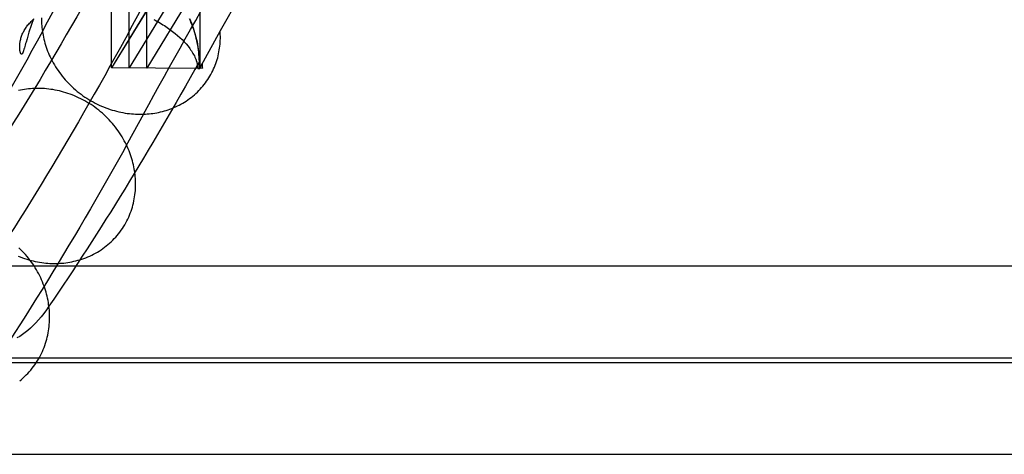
# Model space of a CAD drawing. Extents: x -37 to 483, y -973 to -253.
# Tile 22 of 197: x 71 to 210, y -973 to -911. Entities that reach past the tile are written whole.
import ezdxf

# ---------------------------------------------------------------- set-up
doc = ezdxf.new("R2010")
doc.units = 0
doc.layers.add('LIVELLO_04', color=96, linetype='CONTINUOUS')
doc.layers.add('PREDEFINITO', color=7, linetype='CONTINUOUS')

msp = doc.modelspace()

# ---------------------------------------------------------------- linework, layer by layer
at = {"layer": 'LIVELLO_04'}
for p, q in [((83.78, -918.25, 279.52), (83.78, -299.95, 293.71)), ((86.27, -918.27, 278.9), (86.27, -299.96, 293.09)), ((88.76, -918.29, 278.28), (88.76, -299.98, 292.47)), ((83.78, -918.25, 279.52), (83.78, -311.39, 293.45)), ((99.92, -892.05, 333.39), (83.78, -918.25, 279.52)), ((92.12, -904.55, 306.8), (83.78, -918.25, 279.52)), ((94.61, -904.56, 306.17), (86.27, -918.27, 278.9)), ((97.1, -904.58, 305.54), (88.76, -918.29, 278.28)), ((88.76, -918.29, 278.28), (83.78, -918.25, 279.52))]:
    msp.add_line(p, q, dxfattribs=at)
at = {"layer": 'PREDEFINITO'}
for p, q in [((96.24, -300.03, 290.6), (96.24, -918.34, 276.41)), ((111.47, -891.25, 331.74), (99.09, -913.05, 286.96)), ((83.78, -918.25, 279.52), (83.78, -903.46, 279.86)), ((92.12, -904.55, 306.8), (83.78, -918.25, 279.52)), ((72.8, -911.34, 285.86), (72.46, -912.29, 285.32)), ((72.58, -911.6, 273.82), (72.71, -911.49, 273.63)), ((72.71, -911.49, 273.63), (72.84, -911.37, 273.44)), ((73.92, -911.2, 292.09), (73.92, -911.48, 292.19)), ((73.92, -911.48, 292.19), (73.92, -911.76, 292.29)), ((89.72, -911.42, 269.31), (89.95, -911.54, 269.42)), ((89.95, -911.54, 269.42), (90.17, -911.66, 269.53)), ((94.75, -911.31, 276.95), (94.89, -911.63, 276.9)), ((94.9, -911.64, 276.9), (94.77, -911.34, 276.94)), ((71.48, -912.97, 276.02), (71.56, -912.84, 275.82)), ((71.56, -912.84, 275.82), (71.64, -912.71, 275.61)), ((71.64, -912.71, 275.61), (71.73, -912.58, 275.41)), ((71.73, -912.58, 275.41), (71.82, -912.46, 275.21)), ((71.82, -912.46, 275.21), (71.91, -912.33, 275.01)), ((71.91, -912.33, 275.01), (72.01, -912.2, 274.81)), ((72.01, -912.2, 274.81), (72.12, -912.08, 274.61)), ((72.12, -912.08, 274.61), (72.23, -911.96, 274.41)), ((72.46, -912.29, 285.32), (72.15, -913.24, 284.75)), ((72.23, -911.96, 274.41), (72.34, -911.84, 274.21)), ((72.34, -911.84, 274.21), (72.46, -911.72, 274.02)), ((72.46, -911.72, 274.02), (72.58, -911.6, 273.82)), ((73.92, -911.76, 292.29), (73.93, -912.03, 292.38)), ((73.93, -912.03, 292.38), (73.95, -912.31, 292.48)), ((73.95, -912.31, 292.48), (73.98, -912.58, 292.57)), ((73.98, -912.58, 292.57), (74.01, -912.86, 292.66)), ((74.01, -912.86, 292.66), (74.04, -913.12, 292.75)), ((90.17, -911.66, 269.53), (90.39, -911.78, 269.64)), ((90.39, -911.78, 269.64), (90.61, -911.91, 269.76)), ((90.61, -911.91, 269.76), (90.82, -912.04, 269.88)), ((90.82, -912.04, 269.88), (91.03, -912.17, 270)), ((91.03, -912.17, 270), (91.24, -912.3, 270.12)), ((91.24, -912.3, 270.12), (91.44, -912.43, 270.25)), ((91.44, -912.43, 270.25), (91.64, -912.56, 270.38)), ((91.64, -912.56, 270.38), (91.83, -912.7, 270.52)), ((91.83, -912.7, 270.52), (92.02, -912.83, 270.65)), ((92.02, -912.83, 270.65), (92.39, -913.11, 270.93)), ((94.89, -911.63, 276.9), (95.03, -911.95, 276.86)), ((95.02, -911.94, 276.87), (94.9, -911.64, 276.9)), ((95.14, -912.24, 276.83), (95.02, -911.94, 276.87)), ((95.03, -911.95, 276.86), (95.15, -912.27, 276.83)), ((95.25, -912.55, 276.79), (95.14, -912.24, 276.83)), ((95.15, -912.27, 276.83), (95.27, -912.59, 276.79)), ((95.36, -912.85, 276.76), (95.25, -912.55, 276.79)), ((95.27, -912.59, 276.79), (95.38, -912.92, 276.75)), ((95.46, -913.16, 276.73), (95.36, -912.85, 276.76)), ((95.38, -912.92, 276.75), (95.48, -913.25, 276.72)), ((70.92, -914.47, 278.32), (70.98, -914.19, 277.89)), ((70.98, -914.19, 277.89), (71.02, -914.05, 277.68)), ((71.02, -914.05, 277.68), (71.06, -913.92, 277.47)), ((71.06, -913.92, 277.47), (71.11, -913.78, 277.26)), ((71.11, -913.78, 277.26), (71.16, -913.64, 277.06)), ((71.16, -913.64, 277.06), (71.21, -913.51, 276.85)), ((71.21, -913.51, 276.85), (71.27, -913.37, 276.64)), ((71.27, -913.37, 276.64), (71.34, -913.24, 276.43)), ((71.34, -913.24, 276.43), (71.41, -913.11, 276.23)), ((71.41, -913.11, 276.23), (71.48, -912.97, 276.02)), ((71.87, -914.16, 284.18), (71.74, -914.62, 283.88)), ((72.15, -913.24, 284.75), (71.87, -914.16, 284.18)), ((74.04, -913.12, 292.75), (74.08, -913.39, 292.84)), ((74.08, -913.39, 292.84), (74.13, -913.66, 292.92)), ((74.13, -913.66, 292.92), (74.19, -913.94, 293.01)), ((74.19, -913.94, 293.01), (74.25, -914.21, 293.09)), ((74.25, -914.21, 293.09), (74.32, -914.49, 293.17)), ((92.39, -913.11, 270.93), (92.75, -913.4, 271.23)), ((92.75, -913.4, 271.23), (93.09, -913.68, 271.53)), ((93.09, -913.68, 271.53), (93.41, -913.98, 271.83)), ((93.41, -913.98, 271.83), (93.72, -914.28, 272.15)), ((93.72, -914.28, 272.15), (94.02, -914.58, 272.48)), ((95.55, -913.48, 276.7), (95.46, -913.16, 276.73)), ((95.48, -913.25, 276.72), (95.58, -913.58, 276.69)), ((95.64, -913.79, 276.67), (95.55, -913.48, 276.7)), ((95.58, -913.58, 276.69), (95.67, -913.92, 276.66)), ((95.72, -914.11, 276.64), (95.64, -913.79, 276.67)), ((95.67, -913.92, 276.66), (95.75, -914.25, 276.63)), ((95.79, -914.42, 276.62), (95.72, -914.11, 276.64)), ((95.75, -914.25, 276.63), (95.83, -914.59, 276.6)), ((99.09, -913.05, 286.96), (96.18, -918.34, 276.43)), ((99.1, -913.31, 287.05), (99.09, -913.05, 286.96)), ((99.11, -913.57, 287.14), (99.1, -913.31, 287.05)), ((99.12, -913.84, 287.23), (99.11, -913.57, 287.14)), ((99.11, -914.38, 287.43), (99.12, -914.11, 287.33)), ((99.12, -914.11, 287.33), (99.12, -913.84, 287.23)), ((70.84, -915.15, 279.38), (70.85, -915.02, 279.17)), ((70.84, -915.29, 279.59), (70.84, -915.15, 279.38)), ((70.84, -915.47, 279.89), (70.84, -915.29, 279.59)), ((70.86, -915.65, 280.19), (70.84, -915.47, 279.89)), ((70.85, -915.02, 279.17), (70.86, -914.88, 278.95)), ((70.86, -914.88, 278.95), (70.88, -914.74, 278.74)), ((70.87, -915.74, 280.34), (70.86, -915.65, 280.19)), ((70.88, -914.74, 278.74), (70.9, -914.61, 278.53)), ((70.9, -914.61, 278.53), (70.92, -914.47, 278.32)), ((71.44, -915.64, 283.11), (71.42, -915.73, 283.02)), ((71.47, -915.55, 283.19), (71.44, -915.64, 283.11)), ((71.5, -915.45, 283.27), (71.47, -915.55, 283.19)), ((71.56, -915.25, 283.43), (71.5, -915.45, 283.27)), ((71.61, -915.05, 283.58), (71.56, -915.25, 283.43)), ((71.68, -914.84, 283.73), (71.61, -915.05, 283.58)), ((71.74, -914.62, 283.88), (71.68, -914.84, 283.73)), ((74.32, -914.49, 293.17), (74.4, -914.76, 293.26)), ((74.4, -914.76, 293.26), (74.48, -915.04, 293.34)), ((74.48, -915.04, 293.34), (74.57, -915.32, 293.42)), ((74.57, -915.32, 293.42), (74.67, -915.6, 293.49)), ((74.67, -915.6, 293.49), (74.78, -915.88, 293.57)), ((94.02, -914.58, 272.48), (94.29, -914.89, 272.81)), ((94.29, -914.89, 272.81), (94.56, -915.21, 273.14)), ((94.56, -915.21, 273.14), (94.81, -915.53, 273.49)), ((94.81, -915.53, 273.49), (94.92, -915.7, 273.66)), ((94.92, -915.7, 273.66), (95.04, -915.87, 273.84)), ((95.86, -914.74, 276.59), (95.79, -914.42, 276.62)), ((95.83, -914.59, 276.6), (95.89, -914.93, 276.58)), ((95.92, -915.07, 276.57), (95.86, -914.74, 276.59)), ((95.89, -914.93, 276.58), (95.95, -915.27, 276.56)), ((95.97, -915.39, 276.55), (95.92, -915.07, 276.57)), ((95.95, -915.27, 276.56), (96.01, -915.61, 276.53)), ((96.02, -915.71, 276.53), (95.97, -915.39, 276.55)), ((96.01, -915.61, 276.53), (96.05, -915.96, 276.52)), ((96.06, -916.04, 276.51), (96.02, -915.71, 276.53)), ((98.97, -915.73, 287.95), (99.01, -915.46, 287.84)), ((99.01, -915.46, 287.84), (99.05, -915.19, 287.73)), ((99.05, -915.19, 287.73), (99.07, -914.92, 287.63)), ((99.07, -914.92, 287.63), (99.09, -914.65, 287.53)), ((99.09, -914.65, 287.53), (99.11, -914.38, 287.43)), ((70.88, -915.83, 280.5), (70.87, -915.74, 280.34)), ((70.9, -915.91, 280.65), (70.88, -915.83, 280.5)), ((70.91, -915.99, 280.8), (70.9, -915.91, 280.65)), ((70.93, -916.06, 280.95), (70.91, -915.99, 280.8)), ((70.94, -916.09, 281.03), (70.93, -916.06, 280.95)), ((70.95, -916.13, 281.11), (70.94, -916.09, 281.03)), ((70.97, -916.16, 281.19), (70.95, -916.13, 281.11)), ((70.98, -916.19, 281.27), (70.97, -916.16, 281.19)), ((70.99, -916.22, 281.36), (70.98, -916.19, 281.27)), ((71, -916.24, 281.4), (70.99, -916.22, 281.36)), ((71.01, -916.25, 281.44), (71, -916.24, 281.4)), ((71.02, -916.26, 281.48), (71.01, -916.25, 281.44)), ((71.02, -916.27, 281.53), (71.02, -916.26, 281.48)), ((71.03, -916.28, 281.57), (71.02, -916.27, 281.53)), ((71.04, -916.29, 281.61), (71.03, -916.28, 281.57)), ((71.05, -916.3, 281.65), (71.04, -916.29, 281.61)), ((71.06, -916.31, 281.7), (71.05, -916.3, 281.65)), ((71.07, -916.31, 281.74), (71.06, -916.31, 281.7)), ((71.08, -916.32, 281.78), (71.07, -916.31, 281.74)), ((71.09, -916.32, 281.83), (71.08, -916.32, 281.78)), ((71.1, -916.32, 281.91), (71.09, -916.32, 281.87)), ((71.09, -916.32, 281.87), (71.09, -916.32, 281.83)), ((71.11, -916.32, 281.95), (71.1, -916.32, 281.91)), ((71.12, -916.32, 281.97), (71.11, -916.32, 281.95)), ((71.13, -916.32, 282.02), (71.12, -916.32, 282)), ((71.12, -916.32, 282), (71.12, -916.32, 281.97)), ((71.14, -916.32, 282.06), (71.13, -916.32, 282.04)), ((71.13, -916.32, 282.04), (71.13, -916.32, 282.02)), ((71.15, -916.31, 282.1), (71.14, -916.31, 282.08)), ((71.14, -916.31, 282.08), (71.14, -916.32, 282.06)), ((71.16, -916.3, 282.15), (71.15, -916.31, 282.12)), ((71.15, -916.31, 282.12), (71.15, -916.31, 282.1)), ((71.17, -916.29, 282.18), (71.16, -916.3, 282.15)), ((71.18, -916.29, 282.21), (71.17, -916.29, 282.18)), ((71.19, -916.27, 282.27), (71.18, -916.28, 282.24)), ((71.18, -916.28, 282.24), (71.18, -916.29, 282.21)), ((71.2, -916.26, 282.29), (71.19, -916.27, 282.27)), ((71.21, -916.24, 282.35), (71.2, -916.25, 282.32)), ((71.2, -916.25, 282.32), (71.2, -916.26, 282.29)), ((71.22, -916.23, 282.38), (71.21, -916.24, 282.35)), ((71.23, -916.21, 282.4), (71.22, -916.23, 282.38)), ((71.24, -916.19, 282.45), (71.23, -916.2, 282.43)), ((71.23, -916.2, 282.43), (71.23, -916.21, 282.4)), ((71.25, -916.17, 282.48), (71.24, -916.19, 282.45)), ((71.26, -916.16, 282.51), (71.25, -916.17, 282.48)), ((71.27, -916.13, 282.56), (71.26, -916.14, 282.53)), ((71.26, -916.14, 282.53), (71.26, -916.16, 282.51)), ((71.29, -916.1, 282.61), (71.27, -916.13, 282.56)), ((71.3, -916.06, 282.66), (71.29, -916.1, 282.61)), ((71.31, -916.02, 282.71), (71.3, -916.06, 282.66)), ((71.33, -915.99, 282.75), (71.31, -916.02, 282.71)), ((71.34, -915.95, 282.8), (71.33, -915.99, 282.75)), ((71.36, -915.91, 282.85), (71.34, -915.95, 282.8)), ((71.37, -915.86, 282.89), (71.36, -915.91, 282.85)), ((71.39, -915.82, 282.94), (71.37, -915.86, 282.89)), ((71.42, -915.73, 283.02), (71.39, -915.82, 282.94)), ((74.78, -915.88, 293.57), (74.89, -916.16, 293.64)), ((74.89, -916.16, 293.64), (75.01, -916.44, 293.72)), ((75.01, -916.44, 293.72), (75.14, -916.72, 293.79)), ((75.14, -916.72, 293.79), (75.28, -917, 293.85)), ((75.28, -917, 293.85), (75.42, -917.28, 293.92)), ((95.04, -915.87, 273.84), (95.15, -916.04, 274.01)), ((95.15, -916.04, 274.01), (95.25, -916.21, 274.18)), ((95.25, -916.21, 274.18), (95.35, -916.38, 274.35)), ((95.35, -916.38, 274.35), (95.45, -916.56, 274.53)), ((95.45, -916.56, 274.53), (95.54, -916.75, 274.7)), ((95.54, -916.75, 274.7), (95.58, -916.85, 274.78)), ((95.58, -916.85, 274.78), (95.62, -916.94, 274.86)), ((95.62, -916.94, 274.86), (95.66, -917.04, 274.94)), ((95.66, -917.04, 274.94), (95.7, -917.15, 275.02)), ((96.05, -915.96, 276.52), (96.09, -916.3, 276.5)), ((96.1, -916.36, 276.49), (96.06, -916.04, 276.51)), ((96.09, -916.3, 276.5), (96.13, -916.65, 276.48)), ((96.13, -916.69, 276.48), (96.1, -916.36, 276.49)), ((96.13, -916.65, 276.48), (96.15, -916.99, 276.47)), ((96.15, -917.01, 276.47), (96.13, -916.69, 276.48)), ((96.15, -916.99, 276.47), (96.17, -917.34, 276.46)), ((96.17, -917.34, 276.46), (96.15, -917.01, 276.47)), ((98.58, -917.35, 288.62), (98.66, -917.08, 288.5)), ((98.66, -917.08, 288.5), (98.74, -916.82, 288.39)), ((98.74, -916.82, 288.39), (98.81, -916.55, 288.28)), ((98.81, -916.55, 288.28), (98.87, -916.27, 288.16)), ((98.87, -916.27, 288.16), (98.92, -916, 288.05)), ((98.92, -916, 288.05), (98.97, -915.73, 287.95)), ((75.42, -917.28, 293.92), (75.57, -917.55, 293.99)), ((75.57, -917.55, 293.99), (75.73, -917.83, 294.05)), ((75.73, -917.83, 294.05), (75.9, -918.1, 294.11)), ((75.9, -918.1, 294.11), (76.07, -918.37, 294.16)), ((76.07, -918.37, 294.16), (76.25, -918.64, 294.22)), ((96.18, -918.34, 276.43), (83.78, -918.25, 279.52)), ((95.7, -917.15, 275.02), (95.72, -917.2, 275.06)), ((95.72, -917.2, 275.06), (95.73, -917.25, 275.1)), ((95.73, -917.25, 275.1), (95.75, -917.31, 275.14)), ((95.75, -917.31, 275.14), (95.77, -917.37, 275.17)), ((95.77, -917.37, 275.17), (95.79, -917.42, 275.21)), ((95.79, -917.42, 275.21), (95.8, -917.48, 275.24)), ((95.8, -917.48, 275.24), (95.82, -917.54, 275.28)), ((95.82, -917.54, 275.28), (95.83, -917.6, 275.31)), ((95.83, -917.6, 275.31), (95.84, -917.67, 275.34)), ((95.84, -917.67, 275.34), (95.85, -917.7, 275.35)), ((95.85, -917.7, 275.35), (95.86, -917.73, 275.36)), ((95.86, -917.73, 275.36), (95.86, -917.76, 275.38)), ((95.86, -917.76, 275.38), (95.87, -917.79, 275.39)), ((95.87, -917.79, 275.39), (95.87, -917.82, 275.4)), ((95.87, -917.82, 275.4), (95.88, -917.86, 275.41)), ((95.88, -917.86, 275.41), (95.88, -917.89, 275.42)), ((95.88, -917.89, 275.42), (95.89, -917.92, 275.43)), ((95.89, -917.92, 275.43), (95.89, -917.95, 275.44)), ((95.89, -917.95, 275.44), (95.89, -917.98, 275.45)), ((95.89, -917.98, 275.45), (95.9, -918.01, 275.46)), ((95.9, -918.01, 275.46), (95.9, -918.04, 275.46)), ((95.9, -918.04, 275.46), (95.9, -918.07, 275.47)), ((95.9, -918.07, 275.47), (95.91, -918.1, 275.48)), ((95.91, -918.1, 275.48), (95.91, -918.14, 275.48)), ((95.91, -918.14, 275.48), (95.91, -918.17, 275.49)), ((95.91, -918.17, 275.49), (95.91, -918.2, 275.49)), ((95.91, -918.2, 275.49), (95.91, -918.23, 275.49)), ((95.91, -918.23, 275.49), (95.92, -918.27, 275.5)), ((95.92, -918.27, 275.5), (95.92, -918.3, 275.5)), ((95.92, -918.3, 275.5), (95.92, -918.33, 275.5)), ((95.92, -918.33, 275.5), (95.92, -918.36, 275.5)), ((95.92, -918.36, 275.5), (96.24, -918.34, 276.41)), ((96.18, -918.34, 276.43), (95.92, -918.36, 275.5)), ((96.18, -917.84, 276.44), (96.17, -917.34, 276.46)), ((96.17, -917.34, 276.46), (96.18, -917.84, 276.44)), ((96.18, -918.34, 276.43), (96.58, -917.59, 277.91)), ((96.18, -918.34, 276.43), (96.18, -917.84, 276.44)), ((96.18, -917.84, 276.44), (96.18, -918.34, 276.43)), ((96.63, -918.29, 278.2), (96.18, -918.34, 276.43)), ((96.24, -918.34, 276.41), (96.18, -918.34, 276.43)), ((96.24, -918.34, 276.41), (96.58, -917.59, 277.91)), ((98.05, -918.66, 289.21), (98.17, -918.41, 289.09)), ((98.17, -918.41, 289.09), (98.28, -918.15, 288.97)), ((98.28, -918.15, 288.97), (98.39, -917.88, 288.85)), ((98.39, -917.88, 288.85), (98.49, -917.62, 288.73)), ((98.49, -917.62, 288.73), (98.58, -917.35, 288.62)), ((76.25, -918.64, 294.22), (76.44, -918.9, 294.27)), ((76.44, -918.9, 294.27), (76.63, -919.16, 294.32)), ((76.63, -919.16, 294.32), (76.84, -919.42, 294.37)), ((76.84, -919.42, 294.37), (77.05, -919.68, 294.41)), ((77.05, -919.68, 294.41), (77.26, -919.93, 294.45)), ((97.35, -919.9, 289.82), (97.5, -919.66, 289.69)), ((97.5, -919.66, 289.69), (97.65, -919.42, 289.57)), ((97.65, -919.42, 289.57), (97.79, -919.17, 289.45)), ((97.79, -919.17, 289.45), (97.92, -918.92, 289.33)), ((97.92, -918.92, 289.33), (98.05, -918.66, 289.21)), ((71.81, -921.25, 243.35), (71.53, -921.29, 243.42)), ((72.09, -921.22, 243.27), (71.81, -921.25, 243.35)), ((72.37, -921.19, 243.2), (72.09, -921.22, 243.27)), ((72.65, -921.17, 243.13), (72.37, -921.19, 243.2)), ((72.93, -921.16, 243.06), (72.65, -921.17, 243.13)), ((73.21, -921.15, 243), (72.93, -921.16, 243.06)), ((73.49, -921.15, 242.93), (73.21, -921.15, 243)), ((73.77, -921.15, 242.87), (73.49, -921.15, 242.93)), ((74.06, -921.17, 242.8), (73.77, -921.15, 242.87)), ((74.35, -921.18, 242.74), (74.06, -921.17, 242.8)), ((74.64, -921.21, 242.68), (74.35, -921.18, 242.74)), ((74.93, -921.24, 242.63), (74.64, -921.21, 242.68)), ((75.23, -921.28, 242.57), (74.93, -921.24, 242.63)), ((77.26, -919.93, 294.45), (77.48, -920.18, 294.49)), ((77.48, -920.18, 294.49), (77.71, -920.42, 294.52)), ((77.71, -920.42, 294.52), (77.95, -920.66, 294.55)), ((77.95, -920.66, 294.55), (78.19, -920.89, 294.58)), ((78.19, -920.89, 294.58), (78.44, -921.12, 294.6)), ((78.44, -921.12, 294.6), (78.69, -921.34, 294.62)), ((96.08, -921.46, 290.67), (96.28, -921.26, 290.55)), ((96.28, -921.26, 290.55), (96.47, -921.04, 290.42)), ((96.47, -921.04, 290.42), (96.66, -920.82, 290.3)), ((96.66, -920.82, 290.3), (96.84, -920.6, 290.18)), ((96.84, -920.6, 290.18), (97.02, -920.37, 290.06)), ((97.02, -920.37, 290.06), (97.18, -920.14, 289.94)), ((97.18, -920.14, 289.94), (97.35, -919.9, 289.82)), ((70.97, -921.39, 243.59), (70.69, -921.45, 243.67)), ((71.25, -921.34, 243.5), (70.97, -921.39, 243.59)), ((71.53, -921.29, 243.42), (71.25, -921.34, 243.5)), ((75.52, -921.32, 242.52), (75.23, -921.28, 242.57)), ((75.82, -921.38, 242.46), (75.52, -921.32, 242.52)), ((76.12, -921.44, 242.41), (75.82, -921.38, 242.46)), ((76.43, -921.5, 242.37), (76.12, -921.44, 242.41)), ((76.73, -921.58, 242.32), (76.43, -921.5, 242.37)), ((77.03, -921.66, 242.28), (76.73, -921.58, 242.32)), ((77.34, -921.75, 242.24), (77.03, -921.66, 242.28)), ((77.64, -921.85, 242.2), (77.34, -921.75, 242.24)), ((77.94, -921.96, 242.16), (77.64, -921.85, 242.2)), ((78.24, -922.07, 242.13), (77.94, -921.96, 242.16)), ((78.55, -922.19, 242.1), (78.24, -922.07, 242.13)), ((78.85, -922.32, 242.07), (78.55, -922.19, 242.1)), ((78.69, -921.34, 294.62), (78.95, -921.56, 294.64)), ((79.14, -922.46, 242.04), (78.85, -922.32, 242.07)), ((78.95, -921.56, 294.64), (79.21, -921.77, 294.66)), ((79.44, -922.6, 242.02), (79.14, -922.46, 242.04)), ((79.21, -921.77, 294.66), (79.48, -921.97, 294.67)), ((79.74, -922.75, 242), (79.44, -922.6, 242.02)), ((79.48, -921.97, 294.67), (79.75, -922.17, 294.68)), ((79.75, -922.17, 294.68), (80.03, -922.36, 294.68)), ((80.03, -922.36, 294.68), (80.31, -922.54, 294.68)), ((80.31, -922.54, 294.68), (80.6, -922.72, 294.68)), ((94.54, -922.76, 291.48), (94.78, -922.59, 291.37)), ((94.78, -922.59, 291.37), (95.01, -922.42, 291.26)), ((95.01, -922.42, 291.26), (95.23, -922.24, 291.14)), ((95.23, -922.24, 291.14), (95.45, -922.05, 291.02)), ((95.45, -922.05, 291.02), (95.67, -921.86, 290.9)), ((95.67, -921.86, 290.9), (95.88, -921.67, 290.79)), ((95.88, -921.67, 290.79), (96.08, -921.46, 290.67)), ((80.03, -922.91, 241.98), (79.74, -922.75, 242)), ((80.32, -923.08, 241.97), (80.03, -922.91, 241.98)), ((80.6, -923.25, 241.96), (80.32, -923.08, 241.97)), ((80.6, -922.72, 294.68), (80.88, -922.89, 294.68)), ((80.89, -923.43, 241.95), (80.6, -923.25, 241.96)), ((80.88, -922.89, 294.68), (81.17, -923.06, 294.67)), ((81.17, -923.62, 241.94), (80.89, -923.43, 241.95)), ((81.17, -923.06, 294.67), (81.47, -923.21, 294.66)), ((81.44, -923.81, 241.94), (81.17, -923.62, 241.94)), ((81.71, -924.01, 241.94), (81.44, -923.81, 241.94)), ((81.47, -923.21, 294.66), (81.76, -923.36, 294.64)), ((81.98, -924.22, 241.95), (81.71, -924.01, 241.94)), ((81.76, -923.36, 294.64), (82.06, -923.5, 294.62)), ((82.06, -923.5, 294.62), (82.36, -923.64, 294.6)), ((82.36, -923.64, 294.6), (82.66, -923.76, 294.58)), ((82.66, -923.76, 294.58), (82.97, -923.88, 294.55)), ((82.97, -923.88, 294.55), (83.27, -923.99, 294.52)), ((83.27, -923.99, 294.52), (83.57, -924.1, 294.49)), ((92.02, -924.06, 292.53), (92.29, -923.96, 292.43)), ((92.29, -923.96, 292.43), (92.55, -923.85, 292.34)), ((92.55, -923.85, 292.34), (92.81, -923.74, 292.23)), ((92.81, -923.74, 292.23), (93.06, -923.62, 292.13)), ((93.06, -923.62, 292.13), (93.32, -923.49, 292.03)), ((93.32, -923.49, 292.03), (93.57, -923.36, 291.92)), ((93.57, -923.36, 291.92), (93.82, -923.22, 291.82)), ((93.82, -923.22, 291.82), (94.06, -923.07, 291.71)), ((94.06, -923.07, 291.71), (94.3, -922.92, 291.6)), ((94.3, -922.92, 291.6), (94.54, -922.76, 291.48)), ((82.24, -924.43, 241.96), (81.98, -924.22, 241.95)), ((82.49, -924.65, 241.97), (82.24, -924.43, 241.96)), ((82.75, -924.88, 241.98), (82.49, -924.65, 241.97)), ((82.99, -925.11, 242), (82.75, -924.88, 241.98)), ((83.23, -925.35, 242.02), (82.99, -925.11, 242)), ((83.46, -925.59, 242.04), (83.23, -925.35, 242.02)), ((83.57, -924.1, 294.49), (83.88, -924.19, 294.45)), ((83.88, -924.19, 294.45), (84.18, -924.28, 294.42)), ((84.18, -924.28, 294.42), (84.49, -924.36, 294.37)), ((84.49, -924.36, 294.37), (84.79, -924.44, 294.33)), ((84.79, -924.44, 294.33), (85.09, -924.5, 294.29)), ((85.09, -924.5, 294.29), (85.39, -924.56, 294.24)), ((85.39, -924.56, 294.24), (85.69, -924.62, 294.19)), ((85.69, -924.62, 294.19), (85.99, -924.66, 294.13)), ((85.99, -924.66, 294.13), (86.29, -924.7, 294.08)), ((86.29, -924.7, 294.08), (86.58, -924.73, 294.02)), ((86.58, -924.73, 294.02), (86.87, -924.75, 293.97)), ((86.87, -924.75, 293.97), (87.16, -924.77, 293.9)), ((87.16, -924.77, 293.9), (87.45, -924.78, 293.84)), ((87.45, -924.78, 293.84), (87.73, -924.79, 293.78)), ((87.73, -924.79, 293.78), (88.01, -924.79, 293.71)), ((88.01, -924.79, 293.71), (88.29, -924.78, 293.65)), ((88.29, -924.78, 293.65), (88.55, -924.77, 293.58)), ((88.55, -924.77, 293.58), (88.82, -924.75, 293.52)), ((88.82, -924.75, 293.52), (89.08, -924.72, 293.45)), ((89.08, -924.72, 293.45), (89.35, -924.7, 293.37)), ((89.35, -924.7, 293.37), (89.62, -924.66, 293.3)), ((89.62, -924.66, 293.3), (89.88, -924.62, 293.22)), ((89.88, -924.62, 293.22), (90.15, -924.57, 293.14)), ((90.15, -924.57, 293.14), (90.42, -924.52, 293.06)), ((90.42, -924.52, 293.06), (90.69, -924.46, 292.98)), ((90.69, -924.46, 292.98), (90.96, -924.39, 292.89)), ((90.96, -924.39, 292.89), (91.23, -924.32, 292.81)), ((91.23, -924.32, 292.81), (91.49, -924.24, 292.72)), ((91.49, -924.24, 292.72), (91.76, -924.15, 292.62)), ((91.76, -924.15, 292.62), (92.02, -924.06, 292.53)), ((83.69, -925.84, 242.07), (83.46, -925.59, 242.04)), ((83.91, -926.09, 242.09), (83.69, -925.84, 242.07)), ((84.12, -926.34, 242.13), (83.91, -926.09, 242.09)), ((84.33, -926.6, 242.16), (84.12, -926.34, 242.13)), ((84.53, -926.87, 242.2), (84.33, -926.6, 242.16)), ((84.72, -927.13, 242.24), (84.53, -926.87, 242.2)), ((84.91, -927.4, 242.28), (84.72, -927.13, 242.24)), ((85.09, -927.67, 242.33), (84.91, -927.4, 242.28)), ((85.26, -927.95, 242.37), (85.09, -927.67, 242.33)), ((85.42, -928.23, 242.42), (85.26, -927.95, 242.37)), ((85.58, -928.51, 242.48), (85.42, -928.23, 242.42)), ((85.73, -928.79, 242.53), (85.58, -928.51, 242.48)), ((85.87, -929.07, 242.59), (85.73, -928.79, 242.53)), ((86, -929.35, 242.65), (85.87, -929.07, 242.59)), ((86.13, -929.64, 242.71), (86, -929.35, 242.65)), ((86.25, -929.92, 242.77), (86.13, -929.64, 242.71)), ((86.36, -930.2, 242.83), (86.25, -929.92, 242.77)), ((86.46, -930.49, 242.9), (86.36, -930.2, 242.83)), ((86.56, -930.77, 242.97), (86.46, -930.49, 242.9)), ((86.64, -931.06, 243.04), (86.56, -930.77, 242.97)), ((86.73, -931.34, 243.11), (86.64, -931.06, 243.04)), ((86.8, -931.62, 243.18), (86.73, -931.34, 243.11)), ((86.87, -931.9, 243.25), (86.8, -931.62, 243.18)), ((86.93, -932.18, 243.33), (86.87, -931.9, 243.25)), ((86.98, -932.46, 243.4), (86.93, -932.18, 243.33)), ((87.03, -932.73, 243.48), (86.98, -932.46, 243.4)), ((87.07, -933.01, 243.56), (87.03, -932.73, 243.48)), ((87.1, -933.28, 243.63), (87.07, -933.01, 243.56)), ((87.13, -933.56, 243.72), (87.1, -933.28, 243.63)), ((87.15, -933.84, 243.8), (87.13, -933.56, 243.72)), ((87.16, -934.12, 243.88), (87.15, -933.84, 243.8)), ((87.17, -934.4, 243.97), (87.16, -934.12, 243.88)), ((87.16, -935.26, 244.25), (87.17, -934.97, 244.15)), ((87.17, -934.68, 244.06), (87.17, -934.4, 243.97)), ((87.17, -934.97, 244.15), (87.17, -934.68, 244.06)), ((86.99, -936.71, 244.74), (87.04, -936.41, 244.64)), ((87.04, -936.41, 244.64), (87.08, -936.12, 244.54)), ((87.08, -936.12, 244.54), (87.11, -935.83, 244.44)), ((87.11, -935.83, 244.44), (87.14, -935.55, 244.34)), ((87.14, -935.55, 244.34), (87.16, -935.26, 244.25)), ((86.63, -938.15, 245.28), (86.72, -937.86, 245.17)), ((86.72, -937.86, 245.17), (86.8, -937.57, 245.06)), ((86.8, -937.57, 245.06), (86.87, -937.29, 244.95)), ((86.87, -937.29, 244.95), (86.93, -937, 244.85)), ((86.93, -937, 244.85), (86.99, -936.71, 244.74)), ((86.07, -939.55, 245.85), (86.2, -939.28, 245.74)), ((86.2, -939.28, 245.74), (86.32, -939, 245.62)), ((86.32, -939, 245.62), (86.43, -938.72, 245.51)), ((86.43, -938.72, 245.51), (86.54, -938.43, 245.39)), ((86.54, -938.43, 245.39), (86.63, -938.15, 245.28)), ((85.32, -940.88, 246.45), (85.48, -940.62, 246.33)), ((85.48, -940.62, 246.33), (85.64, -940.36, 246.21)), ((85.64, -940.36, 246.21), (85.79, -940.09, 246.09)), ((85.79, -940.09, 246.09), (85.94, -939.82, 245.97)), ((85.94, -939.82, 245.97), (86.07, -939.55, 245.85)), ((84.38, -942.09, 247.04), (84.58, -941.86, 246.92)), ((84.58, -941.86, 246.92), (84.78, -941.62, 246.8)), ((84.78, -941.62, 246.8), (84.96, -941.38, 246.68)), ((84.96, -941.38, 246.68), (85.14, -941.13, 246.56)), ((85.14, -941.13, 246.56), (85.32, -940.88, 246.45)), ((82.8, -943.53, 247.86), (83.04, -943.34, 247.75)), ((83.04, -943.34, 247.75), (83.28, -943.15, 247.63)), ((83.28, -943.15, 247.63), (83.51, -942.95, 247.52)), ((83.51, -942.95, 247.52), (83.74, -942.74, 247.4)), ((83.74, -942.74, 247.4), (83.96, -942.53, 247.28)), ((83.96, -942.53, 247.28), (84.17, -942.31, 247.16)), ((84.17, -942.31, 247.16), (84.38, -942.09, 247.04)), ((70.62, -944.76, 251.05), (70.93, -944.88, 251.02)), ((70.96, -943.82, 198.57), (70.72, -943.58, 198.56)), ((71.2, -944.06, 198.58), (70.96, -943.82, 198.57)), ((71.43, -944.31, 198.59), (71.2, -944.06, 198.58)), ((71.66, -944.56, 198.61), (71.43, -944.31, 198.59)), ((71.87, -944.81, 198.63), (71.66, -944.56, 198.61)), ((72.08, -945.07, 198.65), (71.87, -944.81, 198.63)), ((80.44, -944.88, 248.83), (80.72, -944.76, 248.73)), ((80.72, -944.76, 248.73), (80.99, -944.63, 248.63)), ((80.99, -944.63, 248.63), (81.26, -944.5, 248.52)), ((81.26, -944.5, 248.52), (81.53, -944.35, 248.42)), ((81.53, -944.35, 248.42), (81.79, -944.2, 248.31)), ((81.79, -944.2, 248.31), (82.05, -944.05, 248.2)), ((82.05, -944.05, 248.2), (82.3, -943.88, 248.09)), ((82.3, -943.88, 248.09), (82.55, -943.71, 247.98)), ((82.55, -943.71, 247.98), (82.8, -943.53, 247.86)), ((54.58, -946.16, 129.3), (222.73, -946.16, 129.3)), ((70.93, -944.88, 251.02), (71.23, -945, 250.99)), ((71.23, -945, 250.99), (71.53, -945.1, 250.95)), ((71.53, -945.1, 250.95), (71.83, -945.2, 250.91)), ((71.83, -945.2, 250.91), (72.14, -945.29, 250.87)), ((72.29, -945.33, 198.68), (72.08, -945.07, 198.65)), ((72.14, -945.29, 250.87), (72.44, -945.37, 250.83)), ((72.49, -945.6, 198.71), (72.29, -945.33, 198.68)), ((72.44, -945.37, 250.83), (72.74, -945.45, 250.78)), ((72.68, -945.87, 198.74), (72.49, -945.6, 198.71)), ((72.86, -946.14, 198.77), (72.68, -945.87, 198.74)), ((72.74, -945.45, 250.78), (73.04, -945.52, 250.73)), ((73.04, -946.42, 198.81), (72.86, -946.14, 198.77)), ((73.04, -945.52, 250.73), (73.35, -945.58, 250.68)), ((73.35, -945.58, 250.68), (73.64, -945.63, 250.63)), ((73.64, -945.63, 250.63), (73.94, -945.68, 250.58)), ((73.94, -945.68, 250.58), (74.24, -945.71, 250.52)), ((74.24, -945.71, 250.52), (74.53, -945.75, 250.46)), ((74.53, -945.75, 250.46), (74.82, -945.77, 250.4)), ((74.82, -945.77, 250.4), (75.11, -945.79, 250.34)), ((75.11, -945.79, 250.34), (75.4, -945.8, 250.28)), ((75.4, -945.8, 250.28), (75.68, -945.8, 250.22)), ((75.68, -945.8, 250.22), (75.96, -945.8, 250.15)), ((75.96, -945.8, 250.15), (76.24, -945.8, 250.09)), ((76.24, -945.8, 250.09), (76.52, -945.78, 250.02)), ((76.52, -945.78, 250.02), (76.8, -945.76, 249.95)), ((76.8, -945.76, 249.95), (77.08, -945.74, 249.88)), ((77.08, -945.74, 249.88), (77.36, -945.7, 249.8)), ((77.36, -945.7, 249.8), (77.64, -945.66, 249.72)), ((77.64, -945.66, 249.72), (77.92, -945.62, 249.64)), ((77.92, -945.62, 249.64), (78.2, -945.56, 249.56)), ((78.2, -945.56, 249.56), (78.48, -945.5, 249.48)), ((78.48, -945.5, 249.48), (78.77, -945.44, 249.39)), ((78.77, -945.44, 249.39), (79.05, -945.36, 249.3)), ((79.05, -945.36, 249.3), (79.33, -945.28, 249.21)), ((79.33, -945.28, 249.21), (79.61, -945.19, 249.12)), ((79.61, -945.19, 249.12), (79.89, -945.09, 249.03)), ((79.89, -945.09, 249.03), (80.17, -944.99, 248.93)), ((80.17, -944.99, 248.93), (80.44, -944.88, 248.83)), ((73.2, -946.7, 198.84), (73.04, -946.42, 198.81)), ((73.37, -946.98, 198.88), (73.2, -946.7, 198.84)), ((73.52, -947.26, 198.93), (73.37, -946.98, 198.88)), ((73.66, -947.55, 198.97), (73.52, -947.26, 198.93)), ((73.8, -947.84, 199.02), (73.66, -947.55, 198.97)), ((73.93, -948.12, 199.07), (73.8, -947.84, 199.02)), ((74.06, -948.41, 199.12), (73.93, -948.12, 199.07)), ((74.17, -948.7, 199.17), (74.06, -948.41, 199.12)), ((74.28, -948.99, 199.23), (74.17, -948.7, 199.17)), ((74.38, -949.28, 199.28), (74.28, -948.99, 199.23)), ((74.47, -949.57, 199.34), (74.38, -949.28, 199.28)), ((74.56, -949.85, 199.4), (74.47, -949.57, 199.34)), ((74.64, -950.14, 199.46), (74.56, -949.85, 199.4)), ((74.71, -950.43, 199.52), (74.64, -950.14, 199.46)), ((74.77, -950.71, 199.59), (74.71, -950.43, 199.52)), ((74.83, -951, 199.65), (74.77, -950.71, 199.59)), ((74.88, -951.28, 199.72), (74.83, -951, 199.65)), ((74.92, -951.56, 199.78), (74.88, -951.28, 199.72)), ((74.96, -951.83, 199.85), (74.92, -951.56, 199.78)), ((74.23, -952.85, 197.2), (73.86, -953.32, 195.87)), ((74.6, -952.35, 198.53), (74.23, -952.85, 197.2)), ((74.96, -951.83, 199.85), (74.6, -952.35, 198.53)), ((74.99, -952.11, 199.92), (74.96, -951.83, 199.85)), ((75.02, -952.39, 199.99), (74.99, -952.11, 199.92)), ((75.04, -952.67, 200.07), (75.02, -952.39, 199.99)), ((75.05, -952.96, 200.14), (75.04, -952.67, 200.07)), ((75.06, -953.25, 200.22), (75.05, -952.96, 200.14)), ((72.74, -954.55, 191.84), (72.36, -954.91, 190.49)), ((73.11, -954.17, 193.19), (72.74, -954.55, 191.84)), ((73.49, -953.76, 194.53), (73.11, -954.17, 193.19)), ((73.86, -953.32, 195.87), (73.49, -953.76, 194.53)), ((74.98, -954.7, 200.64), (75.01, -954.41, 200.55)), ((75.01, -954.41, 200.55), (75.03, -954.12, 200.46)), ((75.03, -954.12, 200.46), (75.05, -953.82, 200.38)), ((75.05, -953.53, 200.3), (75.06, -953.25, 200.22)), ((75.05, -953.82, 200.38), (75.05, -953.53, 200.3)), ((71.23, -955.82, 186.41), (70.85, -956.07, 185.04)), ((71.61, -955.55, 187.77), (71.23, -955.82, 186.41)), ((71.98, -955.24, 189.13), (71.61, -955.55, 187.77)), ((72.36, -954.91, 190.49), (71.98, -955.24, 189.13)), ((74.73, -956.18, 201.1), (74.79, -955.88, 201)), ((74.79, -955.88, 201), (74.85, -955.59, 200.91)), ((74.85, -955.59, 200.91), (74.9, -955.29, 200.82)), ((74.9, -955.29, 200.82), (74.95, -955, 200.73)), ((74.95, -955, 200.73), (74.98, -954.7, 200.64)), ((70.85, -956.07, 185.04), (70.46, -956.29, 183.67)), ((74.27, -957.63, 201.6), (74.38, -957.34, 201.5)), ((74.38, -957.34, 201.5), (74.48, -957.05, 201.4)), ((74.48, -957.05, 201.4), (74.57, -956.76, 201.3)), ((74.57, -956.76, 201.3), (74.65, -956.47, 201.2)), ((74.65, -956.47, 201.2), (74.73, -956.18, 201.1)), ((73.77, -958.75, 202.03), (73.91, -958.48, 201.92)), ((73.91, -958.48, 201.92), (74.04, -958.2, 201.81)), ((74.04, -958.2, 201.81), (74.16, -957.91, 201.71)), ((74.16, -957.91, 201.71), (74.27, -957.63, 201.6)), ((-24.34, -959.75, 117.31), (222.73, -959.75, 117.31)), ((54.6, -959.1, 140.67), (222.73, -959.1, 140.67)), ((72.78, -960.33, 202.69), (72.96, -960.08, 202.58)), ((72.96, -960.08, 202.58), (73.14, -959.82, 202.47)), ((73.14, -959.82, 202.47), (73.31, -959.56, 202.36)), ((73.31, -959.56, 202.36), (73.47, -959.29, 202.25)), ((73.47, -959.29, 202.25), (73.62, -959.03, 202.14)), ((73.62, -959.03, 202.14), (73.77, -958.75, 202.03)), ((71.54, -961.72, 203.36), (71.76, -961.5, 203.24)), ((71.76, -961.5, 203.24), (71.98, -961.28, 203.13)), ((71.98, -961.28, 203.13), (72.19, -961.05, 203.02)), ((72.19, -961.05, 203.02), (72.39, -960.81, 202.91)), ((72.39, -960.81, 202.91), (72.59, -960.57, 202.8)), ((72.59, -960.57, 202.8), (72.78, -960.33, 202.69)), ((70.84, -962.33, 203.68), (71.08, -962.13, 203.57)), ((71.08, -962.13, 203.57), (71.31, -961.93, 203.47)), ((71.31, -961.93, 203.47), (71.54, -961.72, 203.36)), ((-24.34, -972.68, 128.69), (222.73, -972.68, 128.69))]:
    msp.add_line(p, q, dxfattribs=at)
at = {"layer": 'PREDEFINITO', "extrusion": (0.963019, 0.006181, -0.269363)}
for centre, radius, start, end in [((-2314.05, 984.4, -13.2), 1558.62, 333.96524, 337.58965), ((-2314.12, 985.06, -0.36), 1559.13, 333.96523, 337.58967), ((-2315.86, 984.23, 0.21), 1547.57, 333.96524, 337.58965), ((147.74, -215.95, -0.93), 1167.3, 153.96036, 158.74746), ((145.95, -216.76, -0.36), 1178.81, 153.96033, 158.74749), ((146.05, -217.43, -13.2), 1179.34, 153.96036, 158.74746), ((144.03, -215.32, 12.47), 1176.3, 154.52866, 158.75004), ((144.2, -217.58, 0.21), 1190.36, 153.96036, 158.74746)]:
    msp.add_arc(centre, radius, start, end, dxfattribs=at)
at = {"layer": 'PREDEFINITO', "extrusion": (3.5221e-12, 0.999611, -0.027877)}
msp.add_arc((-86.02, 253.83, -925.69), 10.69, 187.1986, 197.0246, dxfattribs=at)
at = {"layer": 'PREDEFINITO', "extrusion": (0.993391, 0.014305, -0.113883)}
msp.add_arc((-918.53, 287.42, 51.17), 1.86, 235.3519, 258.7354, dxfattribs=at)

doc.saveas('drawing.dxf')
